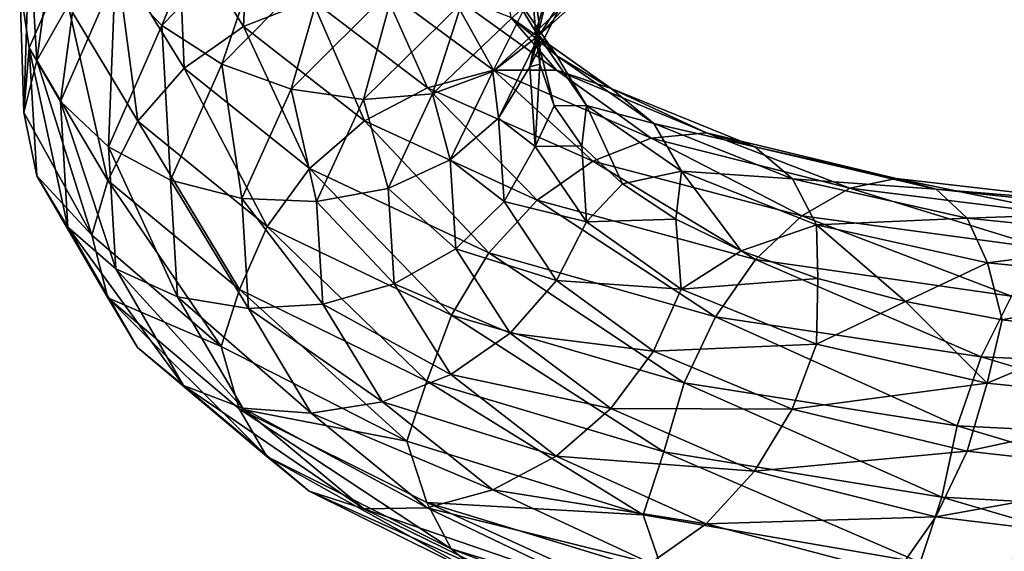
# Model space of a CAD drawing. Header units: metres. Extents: x -109 to 109, y -432 to 89.
# Tile 130 of 256: x -19 to -9, y -305 to -299. Entities that reach past the tile are written whole.
import ezdxf

# ---------------------------------------------------------------- set-up
doc = ezdxf.new("R2010")
doc.units = ezdxf.units.M
doc.layers.add('solid_506360_24502164', color=7, linetype='CONTINUOUS')

msp = doc.modelspace()

# ---------------------------------------------------------------- linework, layer by layer
at = {"layer": 'solid_506360_24502164'}
for points in [[(-17.934032, -298.775391, 936.210693), (-16.723101, -297.531067, 933.137939), (-17.44412, -299.293457, 936.049194)], [(-16.723101, -297.531067, 933.137939), (-16.266266, -298.087799, 933.055908), (-17.44412, -299.293457, 936.049194)], [(-18.504671, -297.805115, 940.787781), (-18.833364, -298.34491, 940.445129), (-18.754118, -299.661743, 943.787598)], [(-18.426807, -299.080109, 944.080872), (-18.504671, -297.805115, 940.787781), (-18.754118, -299.661743, 943.787598)], [(-16.525801, -297.995911, 944.446716), (-17.272892, -298.207275, 944.42688), (-16.587072, -299.304749, 947.482178)], [(-15.869643, -299.02243, 947.38269), (-16.525801, -297.995911, 944.446716), (-16.587072, -299.304749, 947.482178)], [(-17.44412, -299.293457, 936.049194), (-16.266266, -298.087799, 933.055908), (-16.813717, -299.700134, 935.997803)], [(-16.266266, -298.087799, 933.055908), (-15.67843, -298.549347, 933.104614), (-16.813717, -299.700134, 935.997803)], [(-18.935413, -298.86261, 939.906555), (-18.250824, -298.193451, 936.462524), (-18.835409, -299.528137, 939.745544)], [(-18.835409, -299.528137, 939.745544), (-18.250824, -298.193451, 936.462524), (-18.508471, -300.089142, 939.437439)], [(-18.250824, -298.193451, 936.462524), (-17.934032, -298.775391, 936.210693), (-18.508471, -300.089142, 939.437439)], [(-17.272892, -298.207275, 944.42688), (-17.921881, -298.579224, 944.301331), (-17.210293, -299.741943, 947.458984)], [(-16.587072, -299.304749, 947.482178), (-17.272892, -298.207275, 944.42688), (-17.210293, -299.741943, 947.458984)], [(-18.833364, -298.34491, 940.445129), (-18.935413, -298.86261, 939.906555), (-18.891563, -300.205078, 943.267212)], [(-18.754118, -299.661743, 943.787598), (-18.833364, -298.34491, 940.445129), (-18.891563, -300.205078, 943.267212)], [(-16.813717, -299.700134, 935.997803), (-15.67843, -298.549347, 933.104614), (-16.087337, -299.962067, 936.064087)], [(-15.67843, -298.549347, 933.104614), (-15.001096, -298.878357, 933.284668), (-16.087337, -299.962067, 936.064087)], [(-13.522278, -299.357941, 943.254089), (-13.579417, -298.540588, 940.766785), (-13.847839, -298.815765, 943.613037)], [(-13.579417, -298.540588, 940.766785), (-13.486079, -299.255615, 940.786255), (-13.354692, -298.809082, 939.449219)], [(-13.522278, -299.357941, 943.254089), (-13.486079, -299.255615, 940.786255), (-13.579417, -298.540588, 940.766785)], [(-17.921881, -298.579224, 944.301331), (-18.426807, -299.080109, 944.080872), (-17.695171, -300.29776, 947.316528)], [(-17.210293, -299.741943, 947.458984), (-17.921881, -298.579224, 944.301331), (-17.695171, -300.29776, 947.316528)], [(-13.478432, -299.392303, 937.222046), (-12.568347, -298.572906, 934.842529), (-13.159941, -298.894562, 937.620361)], [(-13.026495, -298.903778, 934.382874), (-12.568347, -298.572906, 934.842529), (-13.478432, -299.392303, 937.222046)], [(-18.508471, -300.089142, 939.437439), (-17.934032, -298.775391, 936.210693), (-18.002867, -300.566986, 939.192017)], [(-17.934032, -298.775391, 936.210693), (-17.44412, -299.293457, 936.049194), (-18.002867, -300.566986, 939.192017)], [(-18.891563, -300.205078, 943.267212), (-18.935413, -298.86261, 939.906555), (-18.835409, -299.528137, 939.745544)], [(-16.087337, -299.962067, 936.064087), (-15.001096, -298.878357, 933.284668), (-15.328221, -300.068085, 936.23584)], [(-15.001096, -298.878357, 933.284668), (-14.293237, -299.057434, 933.574158), (-15.328221, -300.068085, 936.23584)], [(-13.298011, -299.612335, 946.112976), (-13.847839, -298.815765, 943.613037), (-13.781498, -299.210022, 946.519043)], [(-13.522278, -299.357941, 943.254089), (-13.847839, -298.815765, 943.613037), (-13.298011, -299.612335, 946.112976)], [(-13.581462, -299.726013, 940.065918), (-13.354692, -298.809082, 939.449219), (-13.486079, -299.255615, 940.786255)], [(-13.581462, -299.726013, 940.065918), (-13.159941, -298.894562, 937.620361), (-13.354692, -298.809082, 939.449219)], [(-15.120484, -298.906738, 947.177002), (-15.869643, -299.02243, 947.38269), (-14.653888, -299.945374, 950.173218)], [(-13.962121, -299.763428, 949.848694), (-15.120484, -298.906738, 947.177002), (-14.653888, -299.945374, 950.173218)], [(-14.403632, -298.967072, 946.883057), (-15.120484, -298.906738, 947.177002), (-13.962121, -299.763428, 949.848694)], [(-13.300186, -299.762817, 949.440186), (-14.403632, -298.967072, 946.883057), (-13.962121, -299.763428, 949.848694)], [(-13.781498, -299.210022, 946.519043), (-14.403632, -298.967072, 946.883057), (-13.300186, -299.762817, 949.440186)], [(-13.969754, -299.776642, 936.836487), (-13.026495, -298.903778, 934.382874), (-13.478432, -299.392303, 937.222046)], [(-13.615359, -299.070496, 933.94873), (-13.026495, -298.903778, 934.382874), (-13.969754, -299.776642, 936.836487)], [(-13.478432, -299.392303, 937.222046), (-13.159941, -298.894562, 937.620361), (-13.581462, -299.726013, 940.065918)], [(-18.426807, -299.080109, 944.080872), (-18.754118, -299.661743, 943.787598), (-18.009485, -300.920074, 947.071777)], [(-17.695171, -300.29776, 947.316528), (-18.426807, -299.080109, 944.080872), (-18.009485, -300.920074, 947.071777)], [(-15.869643, -299.02243, 947.38269), (-16.587072, -299.304749, 947.482178), (-15.316355, -300.293945, 950.38562)], [(-14.653888, -299.945374, 950.173218), (-15.869643, -299.02243, 947.38269), (-15.316355, -300.293945, 950.38562)], [(-15.328221, -300.068085, 936.23584), (-14.293237, -299.057434, 933.574158), (-14.601258, -300.008698, 936.498596)], [(-14.293237, -299.057434, 933.574158), (-13.615359, -299.070496, 933.94873), (-14.601258, -300.008698, 936.498596)], [(-14.601258, -300.008698, 936.498596), (-13.615359, -299.070496, 933.94873), (-13.969754, -299.776642, 936.836487)], [(-12.725713, -299.955322, 948.976074), (-13.781498, -299.210022, 946.519043), (-13.300186, -299.762817, 949.440186)], [(-13.298011, -299.612335, 946.112976), (-13.781498, -299.210022, 946.519043), (-12.725713, -299.955322, 948.976074)], [(-13.581462, -299.726013, 940.065918), (-13.486079, -299.255615, 940.786255), (-13.476593, -299.700226, 942.128113)], [(-13.522278, -299.357941, 943.254089), (-13.476593, -299.700226, 942.128113), (-13.486079, -299.255615, 940.786255)], [(-18.002867, -300.566986, 939.192017), (-17.44412, -299.293457, 936.049194), (-17.35227, -300.916565, 939.034973)], [(-17.44412, -299.293457, 936.049194), (-16.813717, -299.700134, 935.997803), (-17.35227, -300.916565, 939.034973)], [(-16.587072, -299.304749, 947.482178), (-17.210293, -299.741943, 947.458984), (-15.891831, -300.792084, 950.45929)], [(-15.316355, -300.293945, 950.38562), (-16.587072, -299.304749, 947.482178), (-15.891831, -300.792084, 950.45929)], [(-13.969754, -299.776642, 936.836487), (-13.478432, -299.392303, 937.222046), (-13.910154, -300.263275, 939.717163)], [(-13.910154, -300.263275, 939.717163), (-13.478432, -299.392303, 937.222046), (-13.581462, -299.726013, 940.065918)], [(-13.522278, -299.357941, 943.254089), (-13.326229, -300.135529, 943.462219), (-13.476593, -299.700226, 942.128113)], [(-12.985375, -300.132446, 945.699219), (-13.326229, -300.135529, 943.462219), (-13.522278, -299.357941, 943.254089)], [(-12.985375, -300.132446, 945.699219), (-13.522278, -299.357941, 943.254089), (-13.298011, -299.612335, 946.112976)], [(-18.891563, -300.205078, 943.267212), (-18.835409, -299.528137, 939.745544), (-18.756153, -300.868225, 943.079163)], [(-18.835409, -299.528137, 939.745544), (-18.508471, -300.089142, 939.437439), (-18.430592, -301.408356, 942.713806)], [(-18.756153, -300.868225, 943.079163), (-18.835409, -299.528137, 939.745544), (-18.430592, -301.408356, 942.713806)], [(-18.754118, -299.661743, 943.787598), (-18.891563, -300.205078, 943.267212), (-18.177149, -301.490509, 946.571899)], [(-18.009485, -300.920074, 947.071777), (-18.754118, -299.661743, 943.787598), (-18.177149, -301.490509, 946.571899)], [(-17.35227, -300.916565, 939.034973), (-16.813717, -299.700134, 935.997803), (-16.602625, -301.108551, 938.981262)], [(-16.813717, -299.700134, 935.997803), (-16.087337, -299.962067, 936.064087), (-16.602625, -301.108551, 938.981262)], [(-13.524314, -300.56076, 942.547791), (-13.581462, -299.726013, 940.065918), (-13.476593, -299.700226, 942.128113)], [(-13.524314, -300.56076, 942.547791), (-13.476593, -299.700226, 942.128113), (-13.326229, -300.135529, 943.462219)], [(-12.279265, -300.321075, 948.491516), (-13.298011, -299.612335, 946.112976), (-12.725713, -299.955322, 948.976074)], [(-12.985375, -300.132446, 945.699219), (-13.298011, -299.612335, 946.112976), (-12.279265, -300.321075, 948.491516)], [(-17.210293, -299.741943, 947.458984), (-17.695171, -300.29776, 947.316528), (-16.339563, -301.399292, 950.390686)], [(-15.891831, -300.792084, 950.45929), (-17.210293, -299.741943, 947.458984), (-16.339563, -301.399292, 950.390686)], [(-13.962121, -299.763428, 949.848694), (-14.653888, -299.945374, 950.173218), (-12.918585, -300.71521, 952.727112)], [(-14.601258, -300.008698, 936.498596), (-13.969754, -299.776642, 936.836487), (-14.417214, -300.703369, 939.40979)], [(-14.417214, -300.703369, 939.40979), (-13.969754, -299.776642, 936.836487), (-13.910154, -300.263275, 939.717163)], [(-13.300186, -299.762817, 949.440186), (-13.962121, -299.763428, 949.848694), (-12.308737, -300.474121, 952.2948)], [(-12.308737, -300.474121, 952.2948), (-13.962121, -299.763428, 949.848694), (-12.918585, -300.71521, 952.727112)], [(-13.910154, -300.263275, 939.717163), (-13.581462, -299.726013, 940.065918), (-13.524314, -300.56076, 942.547791)], [(-11.725188, -300.419159, 951.782593), (-13.300186, -299.762817, 949.440186), (-12.308737, -300.474121, 952.2948)], [(-12.725713, -299.955322, 948.976074), (-13.300186, -299.762817, 949.440186), (-11.725188, -300.419159, 951.782593)], [(-16.602625, -301.108551, 938.981262), (-16.087337, -299.962067, 936.064087), (-15.819194, -301.138428, 939.028809)], [(-16.087337, -299.962067, 936.064087), (-15.328221, -300.068085, 936.23584), (-15.819194, -301.138428, 939.028809)], [(-15.328221, -300.068085, 936.23584), (-14.601258, -300.008698, 936.498596), (-15.068946, -301.003601, 939.173584)], [(-14.653888, -299.945374, 950.173218), (-15.316355, -300.293945, 950.38562), (-13.502603, -301.122986, 953.04187)], [(-15.068946, -301.003601, 939.173584), (-14.601258, -300.008698, 936.498596), (-14.417214, -300.703369, 939.40979)], [(-12.918585, -300.71521, 952.727112), (-14.653888, -299.945374, 950.173218), (-13.502603, -301.122986, 953.04187)], [(-11.218743, -300.566742, 951.227905), (-12.725713, -299.955322, 948.976074), (-11.725188, -300.419159, 951.782593)], [(-12.279265, -300.321075, 948.491516), (-12.725713, -299.955322, 948.976074), (-11.218743, -300.566742, 951.227905)], [(-18.508471, -300.089142, 939.437439), (-18.002867, -300.566986, 939.192017), (-17.927114, -301.845917, 942.383179)], [(-18.430592, -301.408356, 942.713806), (-18.508471, -300.089142, 939.437439), (-17.927114, -301.845917, 942.383179)], [(-15.819194, -301.138428, 939.028809), (-15.328221, -300.068085, 936.23584), (-15.068946, -301.003601, 939.173584)], [(-18.177149, -301.490509, 946.571899), (-18.891563, -300.205078, 943.267212), (-18.756153, -300.868225, 943.079163)], [(-13.524314, -300.56076, 942.547791), (-13.326229, -300.135529, 943.462219), (-13.035669, -300.555389, 944.77948)], [(-12.985375, -300.132446, 945.699219), (-13.035669, -300.555389, 944.77948), (-13.326229, -300.135529, 943.462219)], [(-12.985375, -300.132446, 945.699219), (-12.607512, -300.954071, 946.071655), (-13.035669, -300.555389, 944.77948)], [(-11.990581, -300.82074, 948.026062), (-12.607512, -300.954071, 946.071655), (-12.985375, -300.132446, 945.699219)], [(-11.990581, -300.82074, 948.026062), (-12.985375, -300.132446, 945.699219), (-12.279265, -300.321075, 948.491516)], [(-17.695171, -300.29776, 947.316528), (-18.009485, -300.920074, 947.071777), (-16.629799, -302.059723, 950.192017)], [(-16.339563, -301.399292, 950.390686), (-17.695171, -300.29776, 947.316528), (-16.629799, -302.059723, 950.192017)], [(-15.316355, -300.293945, 950.38562), (-15.891831, -300.792084, 950.45929), (-14.009933, -301.675659, 953.20343)], [(-13.502603, -301.122986, 953.04187), (-15.316355, -300.293945, 950.38562), (-14.009933, -301.675659, 953.20343)], [(-14.417214, -300.703369, 939.40979), (-13.910154, -300.263275, 939.717163), (-13.851624, -301.137787, 942.249512)], [(-13.851624, -301.137787, 942.249512), (-13.910154, -300.263275, 939.717163), (-13.524314, -300.56076, 942.547791)], [(-10.825163, -300.900024, 950.672363), (-12.279265, -300.321075, 948.491516), (-11.218743, -300.566742, 951.227905)], [(-11.990581, -300.82074, 948.026062), (-12.279265, -300.321075, 948.491516), (-10.825163, -300.900024, 950.672363)], [(-11.725188, -300.419159, 951.782593), (-12.308737, -300.474121, 952.2948), (-10.220931, -300.999023, 954.439453)], [(-9.736363, -300.898132, 953.837952), (-11.725188, -300.419159, 951.782593), (-10.220931, -300.999023, 954.439453)], [(-11.218743, -300.566742, 951.227905), (-11.725188, -300.419159, 951.782593), (-9.736363, -300.898132, 953.837952)], [(-12.308737, -300.474121, 952.2948), (-12.918585, -300.71521, 952.727112), (-10.727337, -301.290192, 954.964539)], [(-10.220931, -300.999023, 954.439453), (-12.308737, -300.474121, 952.2948), (-10.727337, -301.290192, 954.964539)], [(-18.002867, -300.566986, 939.192017), (-17.35227, -300.916565, 939.034973), (-17.279257, -302.138184, 942.118713)], [(-17.927114, -301.845917, 942.383179), (-18.002867, -300.566986, 939.192017), (-17.279257, -302.138184, 942.118713)], [(-13.851624, -301.137787, 942.249512), (-13.524314, -300.56076, 942.547791), (-12.98733, -301.352356, 944.987854)], [(-12.98733, -301.352356, 944.987854), (-13.524314, -300.56076, 942.547791), (-13.035669, -300.555389, 944.77948)], [(-12.98733, -301.352356, 944.987854), (-13.035669, -300.555389, 944.77948), (-12.607512, -300.954071, 946.071655)], [(-9.315822, -301.007843, 953.205383), (-11.218743, -300.566742, 951.227905), (-9.736363, -300.898132, 953.837952)], [(-10.825163, -300.900024, 950.672363), (-11.218743, -300.566742, 951.227905), (-9.315822, -301.007843, 953.205383)], [(-15.068946, -301.003601, 939.173584), (-14.417214, -300.703369, 939.40979), (-14.356549, -301.633972, 942.021729)], [(-14.356549, -301.633972, 942.021729), (-14.417214, -300.703369, 939.40979), (-13.851624, -301.137787, 942.249512)], [(-12.918585, -300.71521, 952.727112), (-13.502603, -301.122986, 953.04187), (-11.212294, -301.748138, 955.367615)], [(-10.727337, -301.290192, 954.964539), (-12.918585, -300.71521, 952.727112), (-11.212294, -301.748138, 955.367615)], [(-15.891831, -300.792084, 950.45929), (-16.339563, -301.399292, 950.390686), (-14.404645, -302.328949, 953.201965)], [(-14.009933, -301.675659, 953.20343), (-15.891831, -300.792084, 950.45929), (-14.404645, -302.328949, 953.201965)], [(-11.990581, -300.82074, 948.026062), (-12.047508, -301.323151, 947.321838), (-12.607512, -300.954071, 946.071655)], [(-11.990581, -300.82074, 948.026062), (-11.362337, -301.655243, 948.515198), (-12.047508, -301.323151, 947.321838)], [(-10.570664, -301.381622, 950.160278), (-11.362337, -301.655243, 948.515198), (-11.990581, -300.82074, 948.026062)], [(-10.570664, -301.381622, 950.160278), (-11.990581, -300.82074, 948.026062), (-10.825163, -300.900024, 950.672363)], [(-18.756153, -300.868225, 943.079163), (-18.430592, -301.408356, 942.713806), (-17.698805, -302.669464, 945.933472)], [(-18.01144, -302.149445, 946.354919), (-18.756153, -300.868225, 943.079163), (-17.698805, -302.669464, 945.933472)], [(-18.177149, -301.490509, 946.571899), (-18.756153, -300.868225, 943.079163), (-18.01144, -302.149445, 946.354919)], [(-18.009485, -300.920074, 947.071777), (-18.177149, -301.490509, 946.571899), (-16.820518, -302.659637, 949.719055)], [(-16.629799, -302.059723, 950.192017), (-18.009485, -300.920074, 947.071777), (-16.820518, -302.659637, 949.719055)], [(-17.35227, -300.916565, 939.034973), (-16.602625, -301.108551, 938.981262), (-16.532764, -302.259949, 941.942932)], [(-17.279257, -302.138184, 942.118713), (-17.35227, -300.916565, 939.034973), (-16.532764, -302.259949, 941.942932)], [(-8.989, -301.313812, 952.588928), (-10.825163, -300.900024, 950.672363), (-9.315822, -301.007843, 953.205383)], [(-10.570664, -301.381622, 950.160278), (-10.825163, -300.900024, 950.672363), (-8.989, -301.313812, 952.588928)], [(-9.736363, -300.898132, 953.837952), (-10.220931, -300.999023, 954.439453), (-7.771158, -301.303101, 956.213257)], [(-7.402733, -301.166321, 955.540283), (-9.736363, -300.898132, 953.837952), (-7.771158, -301.303101, 956.213257)], [(-9.315822, -301.007843, 953.205383), (-9.736363, -300.898132, 953.837952), (-7.402733, -301.166321, 955.540283)], [(-15.819194, -301.138428, 939.028809), (-15.068946, -301.003601, 939.173584), (-15.005539, -302.002686, 941.888855)], [(-15.005539, -302.002686, 941.888855), (-15.068946, -301.003601, 939.173584), (-14.356549, -301.633972, 942.021729)], [(-12.98733, -301.352356, 944.987854), (-12.607512, -300.954071, 946.071655), (-12.047508, -301.323151, 947.321838)], [(-10.220931, -300.999023, 954.439453), (-10.727337, -301.290192, 954.964539), (-8.156188, -301.633514, 956.812866)], [(-7.771158, -301.303101, 956.213257), (-10.220931, -300.999023, 954.439453), (-8.156188, -301.633514, 956.812866)], [(-7.082987, -301.24649, 954.845459), (-9.315822, -301.007843, 953.205383), (-7.402733, -301.166321, 955.540283)], [(-8.989, -301.313812, 952.588928), (-9.315822, -301.007843, 953.205383), (-7.082987, -301.24649, 954.845459)], [(-16.602625, -301.108551, 938.981262), (-15.819194, -301.138428, 939.028809), (-15.75263, -302.213379, 941.864136)], [(-16.532764, -302.259949, 941.942932), (-16.602625, -301.108551, 938.981262), (-15.75263, -302.213379, 941.864136)], [(-15.75263, -302.213379, 941.864136), (-15.819194, -301.138428, 939.028809), (-15.005539, -302.002686, 941.888855)], [(-14.356549, -301.633972, 942.021729), (-13.851624, -301.137787, 942.249512), (-13.301644, -301.968048, 944.739197)], [(-13.502603, -301.122986, 953.04187), (-14.009933, -301.675659, 953.20343), (-11.63357, -302.347137, 955.605042)], [(-13.301644, -301.968048, 944.739197), (-13.851624, -301.137787, 942.249512), (-12.98733, -301.352356, 944.987854)], [(-11.212294, -301.748138, 955.367615), (-13.502603, -301.122986, 953.04187), (-11.63357, -302.347137, 955.605042)], [(-6.834499, -301.531281, 954.18042), (-8.989, -301.313812, 952.588928), (-7.082987, -301.24649, 954.845459)], [(-13.301644, -301.968048, 944.739197), (-12.98733, -301.352356, 944.987854), (-11.992386, -302.056915, 947.310181)], [(-11.992386, -302.056915, 947.310181), (-12.98733, -301.352356, 944.987854), (-12.047508, -301.323151, 947.321838)], [(-11.992386, -302.056915, 947.310181), (-12.047508, -301.323151, 947.321838), (-11.362337, -301.655243, 948.515198)], [(-10.727337, -301.290192, 954.964539), (-11.212294, -301.748138, 955.367615), (-8.524909, -302.13092, 957.286926)], [(-8.156188, -301.633514, 956.812866), (-10.727337, -301.290192, 954.964539), (-8.524909, -302.13092, 957.286926)], [(-8.77767, -301.780334, 952.036987), (-10.570664, -301.381622, 950.160278), (-8.989, -301.313812, 952.588928)], [(-8.77767, -301.780334, 952.036987), (-8.989, -301.313812, 952.588928), (-6.834499, -301.531281, 954.18042)], [(-18.430592, -301.408356, 942.713806), (-17.927114, -301.845917, 942.383179), (-17.215319, -303.068085, 945.519287)], [(-17.698805, -302.669464, 945.933472), (-18.430592, -301.408356, 942.713806), (-17.215319, -303.068085, 945.519287)], [(-16.339563, -301.399292, 950.390686), (-16.629799, -302.059723, 950.192017), (-14.66051, -303.023621, 953.045288)], [(-14.404645, -302.328949, 953.201965), (-16.339563, -301.399292, 950.390686), (-14.66051, -303.023621, 953.045288)], [(-10.570664, -301.381622, 950.160278), (-10.55624, -301.945557, 949.645508), (-11.362337, -301.655243, 948.515198)], [(-10.570664, -301.381622, 950.160278), (-9.639445, -302.188477, 950.701477), (-10.55624, -301.945557, 949.645508)], [(-8.77767, -301.780334, 952.036987), (-9.639445, -302.188477, 950.701477), (-10.570664, -301.381622, 950.160278)], [(-16.820518, -302.659637, 949.719055), (-18.177149, -301.490509, 946.571899), (-18.01144, -302.149445, 946.354919)], [(-6.673821, -301.986267, 953.596802), (-8.77767, -301.780334, 952.036987), (-6.834499, -301.531281, 954.18042)], [(-15.005539, -302.002686, 941.888855), (-14.356549, -301.633972, 942.021729), (-13.786523, -302.518646, 944.589539)], [(-13.786523, -302.518646, 944.589539), (-14.356549, -301.633972, 942.021729), (-13.301644, -301.968048, 944.739197)], [(-11.992386, -302.056915, 947.310181), (-11.362337, -301.655243, 948.515198), (-10.55624, -301.945557, 949.645508)], [(-14.009933, -301.675659, 953.20343), (-14.404645, -302.328949, 953.201965), (-11.96133, -303.039612, 955.661682)], [(-11.63357, -302.347137, 955.605042), (-14.009933, -301.675659, 953.20343), (-11.96133, -303.039612, 955.661682)], [(-11.212294, -301.748138, 955.367615), (-11.63357, -302.347137, 955.605042), (-8.845213, -302.766388, 957.585449)], [(-8.524909, -302.13092, 957.286926), (-11.212294, -301.748138, 955.367615), (-8.845213, -302.766388, 957.585449)], [(-17.927114, -301.845917, 942.383179), (-17.279257, -302.138184, 942.118713), (-16.593184, -303.304901, 945.149475)], [(-17.215319, -303.068085, 945.519287), (-17.927114, -301.845917, 942.383179), (-16.593184, -303.304901, 945.149475)], [(-8.77767, -301.780334, 952.036987), (-8.624471, -302.378418, 951.670776), (-9.639445, -302.188477, 950.701477)], [(-6.673821, -301.986267, 953.596802), (-8.624471, -302.378418, 951.670776), (-8.77767, -301.780334, 952.036987)], [(-13.786523, -302.518646, 944.589539), (-13.301644, -301.968048, 944.739197), (-12.28262, -302.708801, 947.108643)], [(-12.28262, -302.708801, 947.108643), (-13.301644, -301.968048, 944.739197), (-11.992386, -302.056915, 947.310181)], [(-10.572256, -302.63269, 949.440735), (-11.992386, -302.056915, 947.310181), (-10.55624, -301.945557, 949.645508)], [(-10.572256, -302.63269, 949.440735), (-10.55624, -301.945557, 949.645508), (-9.639445, -302.188477, 950.701477)], [(-16.629799, -302.059723, 950.192017), (-16.820518, -302.659637, 949.719055), (-14.872483, -303.651428, 952.596375)], [(-14.66051, -303.023621, 953.045288), (-16.629799, -302.059723, 950.192017), (-14.872483, -303.651428, 952.596375)], [(-15.75263, -302.213379, 941.864136), (-15.005539, -302.002686, 941.888855), (-14.409744, -302.953827, 944.558105)], [(-14.409744, -302.953827, 944.558105), (-15.005539, -302.002686, 941.888855), (-13.786523, -302.518646, 944.589539)], [(-12.28262, -302.708801, 947.108643), (-11.992386, -302.056915, 947.310181), (-10.572256, -302.63269, 949.440735)], [(-6.673821, -301.986267, 953.596802), (-7.52048, -302.510956, 952.545532), (-8.624471, -302.378418, 951.670776)], [(-18.01144, -302.149445, 946.354919), (-17.698805, -302.669464, 945.933472), (-16.34292, -303.812286, 948.993225)], [(-16.631603, -303.310852, 949.467468), (-18.01144, -302.149445, 946.354919), (-16.34292, -303.812286, 948.993225)], [(-16.820518, -302.659637, 949.719055), (-18.01144, -302.149445, 946.354919), (-16.631603, -303.310852, 949.467468)], [(-17.279257, -302.138184, 942.118713), (-16.532764, -302.259949, 941.942932), (-15.876331, -303.358704, 944.853943)], [(-16.593184, -303.304901, 945.149475), (-17.279257, -302.138184, 942.118713), (-15.876331, -303.358704, 944.853943)], [(-8.524909, -302.13092, 957.286926), (-8.845213, -302.766388, 957.585449), (-5.744211, -302.90506, 959.0849)], [(-16.532764, -302.259949, 941.942932), (-15.75263, -302.213379, 941.864136), (-15.127172, -303.238037, 944.651184)], [(-15.876331, -303.358704, 944.853943), (-16.532764, -302.259949, 941.942932), (-15.127172, -303.238037, 944.651184)], [(-15.127172, -303.238037, 944.651184), (-15.75263, -302.213379, 941.864136), (-14.409744, -302.953827, 944.558105)], [(-8.778992, -303.044525, 951.314819), (-10.572256, -302.63269, 949.440735), (-9.639445, -302.188477, 950.701477)], [(-8.778992, -303.044525, 951.314819), (-9.639445, -302.188477, 950.701477), (-8.624471, -302.378418, 951.670776)], [(-14.404645, -302.328949, 953.201965), (-14.66051, -303.023621, 953.045288), (-12.173796, -303.76355, 955.541443)], [(-11.96133, -303.039612, 955.661682), (-14.404645, -302.328949, 953.201965), (-12.173796, -303.76355, 955.541443)], [(-11.63357, -302.347137, 955.605042), (-11.96133, -303.039612, 955.661682), (-9.094416, -303.489868, 957.689026)], [(-8.845213, -302.766388, 957.585449), (-11.63357, -302.347137, 955.605042), (-9.094416, -303.489868, 957.689026)], [(-8.778992, -303.044525, 951.314819), (-8.624471, -302.378418, 951.670776), (-7.52048, -302.510956, 952.545532)], [(-14.409744, -302.953827, 944.558105), (-13.786523, -302.518646, 944.589539), (-12.730352, -303.310333, 947.032898)], [(-12.730352, -303.310333, 947.032898), (-13.786523, -302.518646, 944.589539), (-12.28262, -302.708801, 947.108643)], [(-6.674826, -303.261353, 952.873413), (-8.778992, -303.044525, 951.314819), (-7.52048, -302.510956, 952.545532)], [(-17.698805, -302.669464, 945.933472), (-17.215319, -303.068085, 945.519287), (-15.896471, -304.174774, 948.500183)], [(-16.34292, -303.812286, 948.993225), (-17.698805, -302.669464, 945.933472), (-15.896471, -304.174774, 948.500183)], [(-14.872483, -303.651428, 952.596375), (-16.820518, -302.659637, 949.719055), (-16.631603, -303.310852, 949.467468)], [(-10.828121, -303.317108, 949.282043), (-12.28262, -302.708801, 947.108643), (-10.572256, -302.63269, 949.440735)], [(-10.828121, -303.317108, 949.282043), (-10.572256, -302.63269, 949.440735), (-8.778992, -303.044525, 951.314819)], [(-12.730352, -303.310333, 947.032898), (-12.28262, -302.708801, 947.108643), (-10.828121, -303.317108, 949.282043)], [(-8.845213, -302.766388, 957.585449), (-9.094416, -303.489868, 957.689026), (-5.906047, -303.650391, 959.222595)], [(-5.744211, -302.90506, 959.0849), (-8.845213, -302.766388, 957.585449), (-5.906047, -303.650391, 959.222595)], [(-15.127172, -303.238037, 944.651184), (-14.409744, -302.953827, 944.558105), (-13.30583, -303.807617, 947.097595)], [(-13.30583, -303.807617, 947.097595), (-14.409744, -302.953827, 944.558105), (-12.730352, -303.310333, 947.032898)], [(-17.215319, -303.068085, 945.519287), (-16.593184, -303.304901, 945.149475), (-15.321998, -304.359924, 948.030823)], [(-15.896471, -304.174774, 948.500183), (-17.215319, -303.068085, 945.519287), (-15.321998, -304.359924, 948.030823)], [(-14.66051, -303.023621, 953.045288), (-14.872483, -303.651428, 952.596375), (-12.391219, -304.422241, 955.129578)], [(-12.173796, -303.76355, 955.541443), (-14.66051, -303.023621, 953.045288), (-12.391219, -304.422241, 955.129578)], [(-11.96133, -303.039612, 955.661682), (-12.173796, -303.76355, 955.541443), (-9.255957, -304.237091, 957.598389)], [(-9.094416, -303.489868, 957.689026), (-11.96133, -303.039612, 955.661682), (-9.255957, -304.237091, 957.598389)], [(-8.991457, -303.756714, 951.193359), (-10.828121, -303.317108, 949.282043), (-8.778992, -303.044525, 951.314819)], [(-8.991457, -303.756714, 951.193359), (-8.778992, -303.044525, 951.314819), (-6.674826, -303.261353, 952.873413)], [(-16.631603, -303.310852, 949.467468), (-16.34292, -303.812286, 948.993225), (-14.407602, -304.779694, 951.792358)], [(-14.662102, -304.294617, 952.31427), (-16.631603, -303.310852, 949.467468), (-14.407602, -304.779694, 951.792358)], [(-14.872483, -303.651428, 952.596375), (-16.631603, -303.310852, 949.467468), (-14.662102, -304.294617, 952.31427)], [(-16.593184, -303.304901, 945.149475), (-15.876331, -303.358704, 944.853943), (-14.660063, -304.350342, 947.622131)], [(-15.321998, -304.359924, 948.030823), (-16.593184, -303.304901, 945.149475), (-14.660063, -304.350342, 947.622131)], [(-15.876331, -303.358704, 944.853943), (-15.127172, -303.238037, 944.651184), (-13.968297, -304.160492, 947.302124)], [(-13.968297, -304.160492, 947.302124), (-15.127172, -303.238037, 944.651184), (-13.30583, -303.807617, 947.097595)], [(-13.30583, -303.807617, 947.097595), (-12.730352, -303.310333, 947.032898), (-11.222834, -303.964294, 949.273621)], [(-11.222834, -303.964294, 949.273621), (-12.730352, -303.310333, 947.032898), (-10.828121, -303.317108, 949.282043)], [(-11.222834, -303.964294, 949.273621), (-10.828121, -303.317108, 949.282043), (-8.991457, -303.756714, 951.193359)], [(-6.836367, -303.995605, 952.782166), (-8.991457, -303.756714, 951.193359), (-6.674826, -303.261353, 952.873413)], [(-14.660063, -304.350342, 947.622131), (-15.876331, -303.358704, 944.853943), (-13.968297, -304.160492, 947.302124)], [(-9.094416, -303.489868, 957.689026), (-9.255957, -304.237091, 957.598389), (-6.010954, -304.414124, 959.15387)], [(-5.906047, -303.650391, 959.222595), (-9.094416, -303.489868, 957.689026), (-6.010954, -304.414124, 959.15387)], [(-12.391219, -304.422241, 955.129578), (-14.872483, -303.651428, 952.596375), (-14.662102, -304.294617, 952.31427)], [(-16.34292, -303.812286, 948.993225), (-15.896471, -304.174774, 948.500183), (-14.014023, -305.110046, 951.227966)], [(-14.407602, -304.779694, 951.792358), (-16.34292, -303.812286, 948.993225), (-14.014023, -305.110046, 951.227966)], [(-13.968297, -304.160492, 947.302124), (-13.30583, -303.807617, 947.097595), (-11.730164, -304.517151, 949.425476)], [(-11.730164, -304.517151, 949.425476), (-13.30583, -303.807617, 947.097595), (-11.222834, -303.964294, 949.273621)], [(-12.173796, -303.76355, 955.541443), (-12.391219, -304.422241, 955.129578), (-9.483703, -304.922913, 957.215759)], [(-9.255957, -304.237091, 957.598389), (-12.173796, -303.76355, 955.541443), (-9.483703, -304.922913, 957.215759)], [(-9.319218, -304.442719, 951.243103), (-11.222834, -303.964294, 949.273621), (-8.991457, -303.756714, 951.193359)], [(-9.319218, -304.442719, 951.243103), (-8.991457, -303.756714, 951.193359), (-6.836367, -303.995605, 952.782166)], [(-11.730164, -304.517151, 949.425476), (-11.222834, -303.964294, 949.273621), (-9.319218, -304.442719, 951.243103)], [(-7.08557, -304.712341, 952.878845), (-9.319218, -304.442719, 951.243103), (-6.836367, -303.995605, 952.782166)], [(-15.896471, -304.174774, 948.500183), (-15.321998, -304.359924, 948.030823), (-13.507578, -305.249207, 950.668518)], [(-14.014023, -305.110046, 951.227966), (-15.896471, -304.174774, 948.500183), (-13.507578, -305.249207, 950.668518)], [(-14.660063, -304.350342, 947.622131), (-13.968297, -304.160492, 947.302124), (-12.314181, -304.931427, 949.731018)], [(-12.314181, -304.931427, 949.731018), (-13.968297, -304.160492, 947.302124), (-11.730164, -304.517151, 949.425476)], [(-9.255957, -304.237091, 957.598389), (-9.483703, -304.922913, 957.215759), (-6.226621, -305.126648, 958.810181)], [(-6.010954, -304.414124, 959.15387), (-9.255957, -304.237091, 957.598389), (-6.226621, -305.126648, 958.810181)], [(-15.321998, -304.359924, 948.030823), (-14.660063, -304.350342, 947.622131), (-12.924029, -305.183014, 950.157288)], [(-14.662102, -304.294617, 952.31427), (-14.407602, -304.779694, 951.792358), (-11.963787, -305.523407, 954.242798)], [(-12.175117, -305.051941, 954.805542), (-14.662102, -304.294617, 952.31427), (-11.963787, -305.523407, 954.242798)], [(-12.391219, -304.422241, 955.129578), (-14.662102, -304.294617, 952.31427), (-12.175117, -305.051941, 954.805542)], [(-12.924029, -305.183014, 950.157288), (-14.660063, -304.350342, 947.622131), (-12.314181, -304.931427, 949.731018)], [(-13.507578, -305.249207, 950.668518), (-15.321998, -304.359924, 948.030823), (-12.924029, -305.183014, 950.157288)], [(-9.483703, -304.922913, 957.215759), (-12.391219, -304.422241, 955.129578), (-12.175117, -305.051941, 954.805542)], [(-9.740495, -305.042786, 951.470215), (-11.730164, -304.517151, 949.425476), (-9.319218, -304.442719, 951.243103)], [(-9.740495, -305.042786, 951.470215), (-9.319218, -304.442719, 951.243103), (-7.08557, -304.712341, 952.878845)], [(-12.314181, -304.931427, 949.731018), (-11.730164, -304.517151, 949.425476), (-9.740495, -305.042786, 951.470215)], [(-7.405874, -305.34964, 953.166687), (-9.740495, -305.042786, 951.470215), (-7.08557, -304.712341, 952.878845)], [(-14.407602, -304.779694, 951.792358), (-14.014023, -305.110046, 951.227966), (-11.636967, -305.826752, 953.617249)], [(-11.963787, -305.523407, 954.242798), (-14.407602, -304.779694, 951.792358), (-11.636967, -305.826752, 953.617249)]]:
    msp.add_3dface(points, dxfattribs=at)

doc.saveas('drawing.dxf')
